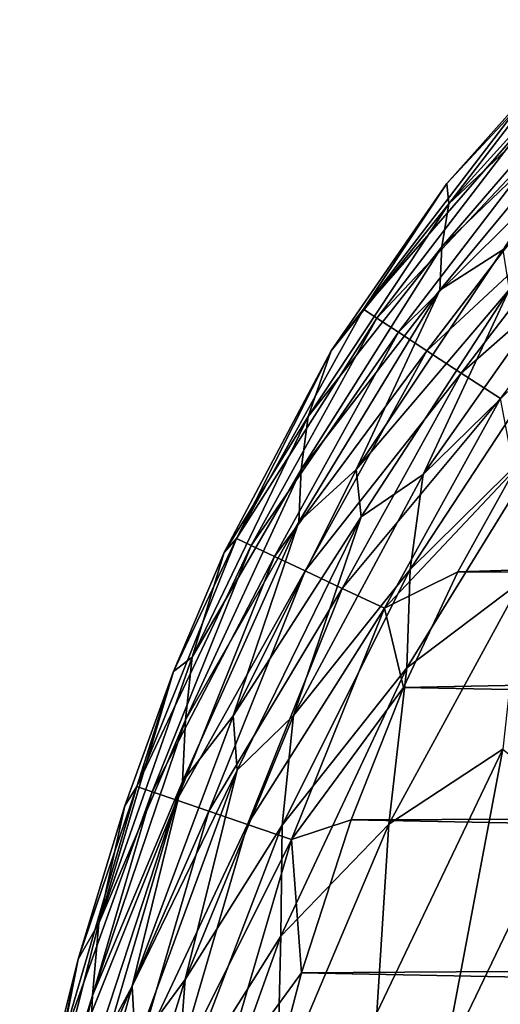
# Model space of a CAD drawing. Header units: metres. Extents: x -82 to 67, y -109 to 109.
# Tile 202 of 216: x -27.1 to -24.9, y 95.83 to 100.33. Entities that reach past the tile are written whole.
import ezdxf

# ---------------------------------------------------------------- set-up
doc = ezdxf.new("R2010")
doc.units = ezdxf.units.M
doc.layers.add('solid_21_382_010_XXX', color=7, linetype='CONTINUOUS')

msp = doc.modelspace()

# ---------------------------------------------------------------- linework, layer by layer
at = {"layer": 'solid_21_382_010_XXX'}
for points in [[(-24.372715, 100.334831, -27.327393), (-25.135136, 99.493469, -27.331053), (-24.563232, 100.236206, -23.654737)], [(-24.404793, 100.179642, -30.874332), (-25.135136, 99.493469, -27.331053), (-24.372715, 100.334831, -27.327393)], [(-24.563232, 100.236206, -23.654737), (-25.143942, 99.58596, -23.655178), (-24.813215, 99.940971, -23.422531)], [(-25.135136, 99.493469, -27.331053), (-25.143942, 99.58596, -23.655178), (-24.563232, 100.236206, -23.654737)], [(-24.404793, 100.179642, -30.874332), (-25.167686, 99.296448, -30.879429), (-25.135136, 99.493469, -27.331053)], [(-24.410507, 100.021713, -34.16946), (-25.167686, 99.296448, -30.879429), (-24.404793, 100.179642, -30.874332)], [(-24.410507, 100.021713, -34.16946), (-25.176468, 99.098366, -34.176689), (-25.167686, 99.296448, -30.879429)], [(-24.888163, 99.283226, -37.219532), (-25.176468, 99.098366, -34.176689), (-24.410507, 100.021713, -34.16946)], [(-24.813215, 99.940971, -23.422531), (-25.52598, 99.011063, -23.422598), (-24.758425, 99.891342, -23.208969)], [(-25.143942, 99.58596, -23.655178), (-25.52598, 99.011063, -23.422598), (-24.813215, 99.940971, -23.422531)], [(-25.52598, 99.011063, -23.422598), (-25.464045, 98.970772, -23.209026), (-24.758425, 99.891342, -23.208969)], [(-24.758425, 99.891342, -23.208969), (-25.464045, 98.970772, -23.209026), (-24.671127, 99.812279, -23.020693)], [(-25.464045, 98.970772, -23.209026), (-25.365351, 98.906563, -23.020741), (-24.671127, 99.812279, -23.020693)], [(-24.671127, 99.812279, -23.020693), (-25.365351, 98.906563, -23.020741), (-24.555807, 99.707825, -22.863831)], [(-25.365351, 98.906563, -23.020741), (-25.234972, 98.821747, -22.863867), (-24.555807, 99.707825, -22.863831)], [(-24.555807, 99.707825, -22.863831), (-25.234972, 98.821747, -22.863867), (-24.416946, 99.582054, -22.744501)], [(-25.143942, 99.58596, -23.655178), (-25.67408, 98.821709, -23.654985), (-25.52598, 99.011063, -23.422598)], [(-25.135136, 99.493469, -27.331053), (-25.67408, 98.821709, -23.654985), (-25.143942, 99.58596, -23.655178)], [(-25.234972, 98.821747, -22.863867), (-25.077978, 98.71962, -22.744524), (-24.416946, 99.582054, -22.744501)], [(-24.416946, 99.582054, -22.744501), (-25.077978, 98.71962, -22.744524), (-24.259033, 99.439026, -22.668831)], [(-25.135136, 99.493469, -27.331053), (-25.778181, 98.521095, -27.335232), (-25.67408, 98.821709, -23.654985)], [(-25.167686, 99.296448, -30.879429), (-25.778181, 98.521095, -27.335232), (-25.135136, 99.493469, -27.331053)], [(-25.077978, 98.71962, -22.744524), (-24.899437, 98.60347, -22.668842), (-24.259033, 99.439026, -22.668831)], [(-25.167686, 99.296448, -30.879429), (-25.810392, 98.279503, -30.885357), (-25.778181, 98.521095, -27.335232)], [(-25.176468, 99.098366, -34.176689), (-25.810392, 98.279503, -30.885357), (-25.167686, 99.296448, -30.879429)], [(-24.888163, 99.283226, -37.219532), (-25.559235, 98.279419, -37.230335), (-25.176468, 99.098366, -34.176689)], [(-24.859451, 99.099541, -40.022209), (-25.559235, 98.279419, -37.230335), (-24.888163, 99.283226, -37.219532)], [(-24.556509, 99.241859, -42.577785), (-25.253147, 98.256187, -42.595245), (-24.859451, 99.099541, -40.022209)], [(-24.620443, 98.87265, -44.907452), (-25.253147, 98.256187, -42.595245), (-24.556509, 99.241859, -42.577785)], [(-25.176468, 99.098366, -34.176689), (-25.82184, 98.039391, -34.185001), (-25.810392, 98.279503, -30.885357)], [(-25.559235, 98.279419, -37.230335), (-25.82184, 98.039391, -34.185001), (-25.176468, 99.098366, -34.176689)], [(-24.859451, 99.099541, -40.022209), (-25.535801, 98.062721, -40.036575), (-25.559235, 98.279419, -37.230335)], [(-25.253147, 98.256187, -42.595245), (-25.535801, 98.062721, -40.036575), (-24.859451, 99.099541, -40.022209)], [(-25.52598, 99.011063, -23.422598), (-26.106586, 97.962982, -23.421883), (-25.464045, 98.970772, -23.209026)], [(-25.67408, 98.821709, -23.654985), (-26.106586, 97.962982, -23.421883), (-25.52598, 99.011063, -23.422598)], [(-26.106586, 97.962982, -23.421883), (-26.039597, 97.931496, -23.208485), (-25.464045, 98.970772, -23.209026)], [(-25.464045, 98.970772, -23.209026), (-26.039597, 97.931496, -23.208485), (-25.365351, 98.906563, -23.020741)], [(-26.039597, 97.931496, -23.208485), (-25.932964, 97.881363, -23.020369), (-25.365351, 98.906563, -23.020741)], [(-25.365351, 98.906563, -23.020741), (-25.932964, 97.881363, -23.020369), (-25.234972, 98.821747, -22.863867)], [(-24.620443, 98.87265, -44.907452), (-25.312441, 97.821762, -44.929688), (-25.253147, 98.256187, -42.595245)], [(-24.642536, 98.481499, -47.01186), (-25.312441, 97.821762, -44.929688), (-24.620443, 98.87265, -44.907452)], [(-25.67408, 98.821709, -23.654985), (-26.162771, 97.898987, -23.654119), (-26.106586, 97.962982, -23.421883)], [(-25.778181, 98.521095, -27.335232), (-26.162771, 97.898987, -23.654119), (-25.67408, 98.821709, -23.654985)], [(-25.932964, 97.881363, -23.020369), (-25.792156, 97.81517, -22.863646), (-25.234972, 98.821747, -22.863867)], [(-25.234972, 98.821747, -22.863867), (-25.792156, 97.81517, -22.863646), (-25.077978, 98.71962, -22.744524)], [(-25.792156, 97.81517, -22.863646), (-25.622644, 97.735489, -22.744427), (-25.077978, 98.71962, -22.744524)], [(-25.077978, 98.71962, -22.744524), (-25.622644, 97.735489, -22.744427), (-24.899437, 98.60347, -22.668842)], [(-25.622644, 97.735489, -22.744427), (-25.429897, 97.644882, -22.668821), (-24.899437, 98.60347, -22.668842)], [(-24.83637, 98.273636, -22.642931), (-24.899437, 98.60347, -22.668842), (-25.429897, 97.644882, -22.668821)], [(0.443332, 98.598053, -22.642931), (-24.83637, 98.273636, -22.642931), (-25.093983, 97.810516, -22.642931)], [(0.914717, 97.798752, -22.642931), (0.443332, 98.598053, -22.642931), (-25.093983, 97.810516, -22.642931)], [(-25.778181, 98.521095, -27.335232), (-26.308632, 97.421318, -27.339928), (-26.162771, 97.898987, -23.654119)], [(-25.810392, 98.279503, -30.885357), (-26.308632, 97.421318, -27.339928), (-25.778181, 98.521095, -27.335232)], [(-24.642536, 98.481499, -47.01186), (-25.327316, 97.372055, -47.039333), (-25.312441, 97.821762, -44.929688)], [(-24.804903, 97.767448, -48.908131), (-25.327316, 97.372055, -47.039333), (-24.642536, 98.481499, -47.01186)], [(-25.810392, 98.279503, -30.885357), (-26.339842, 97.134338, -30.892141), (-26.308632, 97.421318, -27.339928)], [(-25.82184, 98.039391, -34.185001), (-26.339842, 97.134338, -30.892141), (-25.810392, 98.279503, -30.885357)], [(-25.559235, 98.279419, -37.230335), (-26.121683, 97.153198, -37.242188), (-25.82184, 98.039391, -34.185001)], [(-25.535801, 98.062721, -40.036575), (-26.121683, 97.153198, -37.242188), (-25.559235, 98.279419, -37.230335)], [(-25.253147, 98.256187, -42.595245), (-25.846235, 97.153831, -42.613148), (-25.535801, 98.062721, -40.036575)], [(-25.312441, 97.821762, -44.929688), (-25.846235, 97.153831, -42.613148), (-25.253147, 98.256187, -42.595245)], [(-25.093983, 97.810516, -22.642931), (-24.83637, 98.273636, -22.642931), (-25.429897, 97.644882, -22.668821)], [(-25.82184, 98.039391, -34.185001), (-26.353525, 96.852478, -34.194397), (-26.339842, 97.134338, -30.892141)], [(-26.121683, 97.153198, -37.242188), (-26.353525, 96.852478, -34.194397), (-25.82184, 98.039391, -34.185001)], [(-25.535801, 98.062721, -40.036575), (-26.103291, 96.904198, -40.051773), (-26.121683, 97.153198, -37.242188)], [(-25.846235, 97.153831, -42.613148), (-26.103291, 96.904198, -40.051773), (-25.535801, 98.062721, -40.036575)], [(-26.106586, 97.962982, -23.421883), (-26.561649, 96.830231, -23.420652), (-26.039597, 97.931496, -23.208485)], [(-26.393974, 97.356209, -23.653427), (-26.561649, 96.830231, -23.420652), (-26.106586, 97.962982, -23.421883)], [(-26.561649, 96.830231, -23.420652), (-26.491468, 96.80619, -23.207548), (-26.039597, 97.931496, -23.208485)], [(-26.039597, 97.931496, -23.208485), (-26.491468, 96.80619, -23.207548), (-25.932964, 97.881363, -23.020369)], [(-26.162771, 97.898987, -23.654119), (-26.393974, 97.356209, -23.653427), (-26.106586, 97.962982, -23.421883)], [(-26.308632, 97.421318, -27.339928), (-26.393974, 97.356209, -23.653427), (-26.162771, 97.898987, -23.654119)], [(-26.491468, 96.80619, -23.207548), (-26.379955, 96.76799, -23.01972), (-25.932964, 97.881363, -23.020369)], [(-25.932964, 97.881363, -23.020369), (-26.379955, 96.76799, -23.01972), (-25.792156, 97.81517, -22.863646)], [(-26.379955, 96.76799, -23.01972), (-26.232819, 96.71759, -22.863258), (-25.792156, 97.81517, -22.863646)], [(-25.792156, 97.81517, -22.863646), (-26.232819, 96.71759, -22.863258), (-25.622644, 97.735489, -22.744427)], [(-25.312441, 97.821762, -44.929688), (-25.89819, 96.653152, -44.95163), (-25.846235, 97.153831, -42.613148)], [(-25.327316, 97.372055, -47.039333), (-25.89819, 96.653152, -44.95163), (-25.312441, 97.821762, -44.929688)], [(-25.343081, 97.282272, -22.642931), (-25.093983, 97.810516, -22.642931), (-25.429897, 97.644882, -22.668821)], [(0.914717, 97.798752, -22.642931), (-25.093983, 97.810516, -22.642931), (-25.343081, 97.282272, -22.642931)], [(1.359849, 96.776817, -22.642931), (0.914717, 97.798752, -22.642931), (-25.343081, 97.282272, -22.642931)], [(-24.804903, 97.767448, -48.908131), (-25.409828, 96.658112, -48.938736), (-25.327316, 97.372055, -47.039333)], [(-24.887339, 97.000732, -50.599537), (-25.409828, 96.658112, -48.938736), (-24.804903, 97.767448, -48.908131)], [(-26.232819, 96.71759, -22.863258), (-26.055761, 96.656937, -22.744249), (-25.622644, 97.735489, -22.744427)], [(-25.622644, 97.735489, -22.744427), (-26.055761, 96.656937, -22.744249), (-25.429897, 97.644882, -22.668821)], [(-26.055761, 96.656937, -22.744249), (-25.854485, 96.58799, -22.668779), (-25.429897, 97.644882, -22.668821)], [(-25.343081, 97.282272, -22.642931), (-25.429897, 97.644882, -22.668821), (-25.854485, 96.58799, -22.668779)], [(-26.308632, 97.421318, -27.339928), (-26.736132, 96.205269, -27.345116), (-26.393974, 97.356209, -23.653427)], [(-26.339842, 97.134338, -30.892141), (-26.736132, 96.205269, -27.345116), (-26.308632, 97.421318, -27.339928)], [(-26.736132, 96.205269, -27.345116), (-26.616999, 96.742035, -23.652561), (-26.393974, 97.356209, -23.653427)], [(-26.393974, 97.356209, -23.653427), (-26.616999, 96.742035, -23.652561), (-26.561649, 96.830231, -23.420652)], [(-25.327316, 97.372055, -47.039333), (-25.903851, 96.145386, -47.065491), (-25.89819, 96.653152, -44.95163)], [(-25.409828, 96.658112, -48.938736), (-25.903851, 96.145386, -47.065491), (-25.327316, 97.372055, -47.039333)], [(-25.582182, 96.67704, -22.642931), (-25.343081, 97.282272, -22.642931), (-25.854485, 96.58799, -22.668779)], [(1.359849, 96.776817, -22.642931), (-25.343081, 97.282272, -22.642931), (-25.582182, 96.67704, -22.642931)], [(-26.339842, 97.134338, -30.892141), (-26.765762, 95.873856, -30.899763), (-26.736132, 96.205269, -27.345116)], [(-26.353525, 96.852478, -34.194397), (-26.765762, 95.873856, -30.899763), (-26.339842, 97.134338, -30.892141)], [(-26.121683, 97.153198, -37.242188), (-26.583088, 95.917351, -37.254963), (-26.353525, 96.852478, -34.194397)], [(-26.103291, 96.904198, -40.051773), (-26.583088, 95.917351, -37.254963), (-26.121683, 97.153198, -37.242188)], [(-25.846235, 97.153831, -42.613148), (-26.341253, 95.947243, -42.631138), (-26.103291, 96.904198, -40.051773)], [(-25.89819, 96.653152, -44.95163), (-26.341253, 95.947243, -42.631138), (-25.846235, 97.153831, -42.613148)], [(-24.887339, 97.000732, -50.599537), (-25.465012, 95.7948, -50.635563), (-25.409828, 96.658112, -48.938736)], [(-25.160011, 95.564209, -52.116165), (-25.465012, 95.7948, -50.635563), (-24.887339, 97.000732, -50.599537)], [(-24.589199, 96.751236, -52.074505), (-25.160011, 95.564209, -52.116165), (-24.887339, 97.000732, -50.599537)], [(-26.103291, 96.904198, -40.051773), (-26.569136, 95.638161, -40.067547), (-26.583088, 95.917351, -37.254963)], [(-26.341253, 95.947243, -42.631138), (-26.569136, 95.638161, -40.067547), (-26.103291, 96.904198, -40.051773)], [(-26.353525, 96.852478, -34.194397), (-26.781023, 95.552032, -34.204811), (-26.765762, 95.873856, -30.899763)], [(-26.583088, 95.917351, -37.254963), (-26.781023, 95.552032, -34.204811), (-26.353525, 96.852478, -34.194397)], [(-26.561649, 96.830231, -23.420652), (-26.909199, 95.646553, -23.419235), (-26.491468, 96.80619, -23.207548)], [(-26.830784, 96.040627, -23.651535), (-26.909199, 95.646553, -23.419235), (-26.561649, 96.830231, -23.420652)], [(-26.909199, 95.646553, -23.419235), (-26.837042, 95.628464, -23.206469), (-26.491468, 96.80619, -23.207548)], [(-26.491468, 96.80619, -23.207548), (-26.837042, 95.628464, -23.206469), (-26.379955, 96.76799, -23.01972)], [(-26.616999, 96.742035, -23.652561), (-26.830784, 96.040627, -23.651535), (-26.561649, 96.830231, -23.420652)], [(-26.837042, 95.628464, -23.206469), (-26.722631, 95.599785, -23.018972), (-26.379955, 96.76799, -23.01972)], [(-26.379955, 96.76799, -23.01972), (-26.722631, 95.599785, -23.018972), (-26.232819, 96.71759, -22.863258)], [(1.570436, 96.154579, -22.642931), (1.359849, 96.776817, -22.642931), (-25.582182, 96.67704, -22.642931)], [(-26.736132, 96.205269, -27.345116), (-26.830784, 96.040627, -23.651535), (-26.616999, 96.742035, -23.652561)], [(-26.722631, 95.599785, -23.018972), (-26.571802, 95.561974, -22.86281), (-26.232819, 96.71759, -22.863258)], [(-26.232819, 96.71759, -22.863258), (-26.571802, 95.561974, -22.86281), (-26.055761, 96.656937, -22.744249)], [(-24.788296, 95.284882, -53.405716), (-25.160011, 95.564209, -52.116165), (-24.589199, 96.751236, -52.074505)], [(-25.80966, 95.977463, -22.642931), (-25.582182, 96.67704, -22.642931), (-25.854485, 96.58799, -22.668779)], [(1.570436, 96.154579, -22.642931), (-25.582182, 96.67704, -22.642931), (-25.80966, 95.977463, -22.642931)], [(-26.571802, 95.561974, -22.86281), (-26.390385, 95.516495, -22.744041), (-26.055761, 96.656937, -22.744249)], [(-26.055761, 96.656937, -22.744249), (-26.390385, 95.516495, -22.744041), (-25.854485, 96.58799, -22.668779)], [(-25.89819, 96.653152, -44.95163), (-26.383488, 95.38208, -44.97271), (-26.341253, 95.947243, -42.631138)], [(-25.903851, 96.145386, -47.065491), (-26.383488, 95.38208, -44.97271), (-25.89819, 96.653152, -44.95163)], [(-25.409828, 96.658112, -48.938736), (-25.920488, 95.451447, -48.966873), (-25.903851, 96.145386, -47.065491)], [(-25.465012, 95.7948, -50.635563), (-25.920488, 95.451447, -48.966873), (-25.409828, 96.658112, -48.938736)], [(-26.390385, 95.516495, -22.744041), (-26.184214, 95.464813, -22.66873), (-25.854485, 96.58799, -22.668779)], [(-25.80966, 95.977463, -22.642931), (-25.854485, 96.58799, -22.668779), (-26.184214, 95.464813, -22.66873)], [(-26.736132, 96.205269, -27.345116), (-27.071043, 94.885994, -27.35076), (-26.830784, 96.040627, -23.651535)], [(-26.765762, 95.873856, -30.899763), (-27.071043, 94.885994, -27.35076), (-26.736132, 96.205269, -27.345116)], [(-25.903851, 96.145386, -47.065491), (-26.377975, 94.818878, -47.089481), (-26.383488, 95.38208, -44.97271)], [(-25.920488, 95.451447, -48.966873), (-26.377975, 94.818878, -47.089481), (-25.903851, 96.145386, -47.065491)], [(1.771089, 95.435577, -22.642931), (1.570436, 96.154579, -22.642931), (-25.80966, 95.977463, -22.642931)], [(-27.071043, 94.885994, -27.35076), (-27.033834, 95.229469, -23.650352), (-26.830784, 96.040627, -23.651535)], [(-26.830784, 96.040627, -23.651535), (-27.033834, 95.229469, -23.650352), (-26.909199, 95.646553, -23.419235)], [(-26.025232, 95.15493, -22.642931), (-25.80966, 95.977463, -22.642931), (-26.184214, 95.464813, -22.66873)], [(1.771089, 95.435577, -22.642931), (-25.80966, 95.977463, -22.642931), (-26.025232, 95.15493, -22.642931)], [(-26.583088, 95.917351, -37.254963), (-26.951624, 94.586197, -37.268517), (-26.781023, 95.552032, -34.204811)], [(-26.569136, 95.638161, -40.067547), (-26.951624, 94.586197, -37.268517), (-26.583088, 95.917351, -37.254963)], [(-26.341253, 95.947243, -42.631138), (-26.744541, 94.650917, -42.648827), (-26.569136, 95.638161, -40.067547)], [(-26.383488, 95.38208, -44.97271), (-26.744541, 94.650917, -42.648827), (-26.341253, 95.947243, -42.631138)], [(-26.765762, 95.873856, -30.899763), (-27.098324, 94.51226, -30.908194), (-27.071043, 94.885994, -27.35076)], [(-26.781023, 95.552032, -34.204811), (-27.098324, 94.51226, -30.908194), (-26.765762, 95.873856, -30.899763)]]:
    msp.add_3dface(points, dxfattribs=at)

doc.saveas('drawing.dxf')
